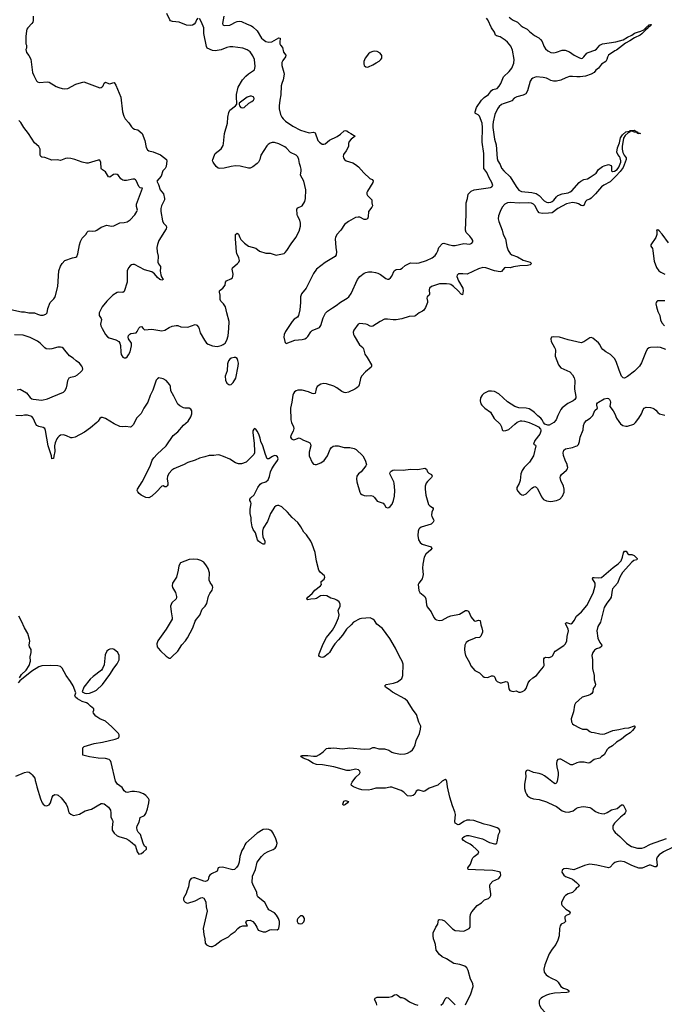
# Model space of a CAD drawing. Header units: inches. Extents: x 1174277 to 1307032, y 522670 to 678486.
# Tile 18 of 121: x 1192684 to 1201601, y 572543 to 586163. Entities that reach past the tile are written whole.
import ezdxf

# ---------------------------------------------------------------- set-up
doc = ezdxf.new("R2010")
doc.units = ezdxf.units.IN
doc.header["$MEASUREMENT"] = 0
for name, color, linetype in [('B1597', 7, 'Continuous'), ('B1598', 7, 'Continuous'), ('B2507', 7, 'Continuous'), ('B2508', 7, 'Continuous')]:
    doc.layers.add(name, color=color, linetype=linetype)

msp = doc.modelspace()

# ---------------------------------------------------------------- linework, layer by layer
at = {"layer": 'B1597', "color": 6}
for points, elevation in [([(1194937, 580000), (1194815, 579950), (1194790, 579933), (1194750, 579889), (1194726, 579850), (1194724, 579810), (1194734, 579750), (1194731, 579729), (1194723, 579717), (1194710, 579702), (1194690, 579701), (1194670, 579715), (1194650, 579710), (1194578, 579630), (1194510, 579572), (1194470, 579548), (1194430, 579554), (1194365, 579585), (1194335, 579610), (1194319, 579630), (1194309, 579651), (1194312, 579670), (1194377, 579770), (1194421, 579850), (1194445, 579910), (1194490, 579987), (1194494, 580000)], 800), ([(1198850, 572535), (1198923, 572690), (1198959, 572790), (1198951, 572830), (1198920, 572890), (1198889, 573010), (1198869, 573049), (1198840, 573070), (1198774, 573094), (1198689, 573109), (1198590, 573173), (1198530, 573201), (1198490, 573234), (1198447, 573290), (1198436, 573370), (1198420, 573410), (1198410, 573450), (1198403, 573490), (1198404, 573530), (1198439, 573610), (1198466, 573654), (1198477, 573710), (1198490, 573715), (1198530, 573712), (1198558, 573698), (1198670, 573587), (1198710, 573566), (1198830, 573556), (1198902, 573590), (1198917, 573610), (1198915, 573750), (1198922, 573790), (1198937, 573823), (1199011, 573909), (1199070, 573947), (1199113, 573987), (1199170, 574009), (1199192, 574030), (1199199, 574050), (1199199, 574070), (1199186, 574170), (1199186, 574190), (1199193, 574207), (1199230, 574247), (1199310, 574284), (1199332, 574312), (1199338, 574330), (1199337, 574357), (1199329, 574369), (1199315, 574375), (1199230, 574395), (1198990, 574402), (1198889, 574410), (1198884, 574430), (1198920, 574480), (1198942, 574550), (1198953, 574570), (1198970, 574590), (1199028, 574630), (1199033, 574650), (1199000, 574690), (1198951, 574731), (1198916, 574756), (1198849, 574790), (1198821, 574810), (1198806, 574830), (1198816, 574850), (1198836, 574864), (1198870, 574878), (1198903, 574877), (1199085, 574830), (1199182, 574782), (1199250, 574761), (1199270, 574761), (1199285, 574770), (1199291, 574789), (1199305, 574890), (1199326, 574930), (1199324, 574950), (1199311, 574970), (1199290, 574984), (1199190, 575016), (1199110, 575035), (1198964, 575084), (1198910, 575091), (1198870, 575088), (1198830, 575070), (1198770, 575030), (1198750, 575027), (1198710, 575048), (1198703, 575070), (1198711, 575170), (1198705, 575205), (1198672, 575290), (1198635, 575410), (1198603, 575550), (1198593, 575630), (1198590, 575638), (1198570, 575654), (1198530, 575631), (1198467, 575573), (1198350, 575535), (1198290, 575491), (1198270, 575489), (1198210, 575505), (1198190, 575506), (1198170, 575490), (1198151, 575450), (1198125, 575430), (1198090, 575422), (1198050, 575427), (1197997, 575477), (1197959, 575499), (1197870, 575535), (1197830, 575545), (1197810, 575547), (1197746, 575534), (1197610, 575535), (1197550, 575515), (1197510, 575507), (1197417, 575510), (1197370, 575522), (1197303, 575550), (1197275, 575570), (1197271, 575590), (1197284, 575616), (1197335, 575685), (1197384, 575730), (1197390, 575740), (1197394, 575750), (1197390, 575770), (1197370, 575788), (1197330, 575795), (1197250, 575779), (1197210, 575777), (1197030, 575827), (1196874, 575854), (1196790, 575862), (1196740, 575880), (1196679, 575919), (1196606, 575950), (1196572, 575970), (1196579, 575981), (1196590, 575983), (1196670, 575984), (1196750, 575975), (1196790, 575977), (1196830, 575997), (1196883, 576037), (1196930, 576081), (1196950, 576086), (1196990, 576084), (1197030, 576090), (1197150, 576078), (1197250, 576089), (1197450, 576072), (1197530, 576075), (1197570, 576095), (1197590, 576097), (1197650, 576078), (1197730, 576078), (1197790, 576058), (1197831, 576031), (1197861, 576021), (1197950, 576003), (1198014, 576006), (1198050, 576017), (1198090, 576038), (1198118, 576062), (1198138, 576090), (1198153, 576130), (1198167, 576193), (1198216, 576290), (1198230, 576350), (1198231, 576390), (1198206, 576446), (1198174, 576554), (1198129, 576610), (1198050, 576736), (1198010, 576768), (1197839, 576859), (1197796, 576896), (1197743, 576930), (1197733, 576950), (1197753, 576967), (1197854, 576986), (1197910, 577005), (1197946, 577030), (1197968, 577052), (1197985, 577090), (1197989, 577250), (1197976, 577290), (1197936, 577356), (1197883, 577470), (1197803, 577603), (1197701, 577741), (1197623, 577803), (1197590, 577851), (1197570, 577872), (1197530, 577890), (1197410, 577879), (1197387, 577873), (1197303, 577830), (1197269, 577791), (1197203, 577730), (1197150, 577651), (1197096, 577584), (1197043, 577530), (1197014, 577490), (1196970, 577411), (1196951, 577390), (1196890, 577345), (1196870, 577339), (1196850, 577343), (1196830, 577353), (1196822, 577370), (1196826, 577390), (1196880, 577530), (1196930, 577616), (1197010, 577719), (1197030, 577752), (1197051, 577790), (1197095, 577890), (1197103, 577930), (1197089, 577990), (1197118, 578050), (1197119, 578079), (1197101, 578110), (1197072, 578132), (1197045, 578145), (1196990, 578162), (1196931, 578191), (1196890, 578199), (1196845, 578195), (1196790, 578157), (1196770, 578151), (1196710, 578148), (1196670, 578137), (1196661, 578141), (1196658, 578150), (1196670, 578173), (1196730, 578226), (1196768, 578272), (1196847, 578330), (1196860, 578350), (1196852, 578370), (1196853, 578390), (1196895, 578425), (1196907, 578450), (1196899, 578470), (1196841, 578521), (1196823, 578550), (1196791, 578671), (1196772, 578792), (1196729, 578910), (1196709, 578950), (1196650, 579038), (1196616, 579076), (1196571, 579150), (1196530, 579206), (1196455, 579275), (1196390, 579350), (1196310, 579424), (1196270, 579445), (1196250, 579445), (1196230, 579438), (1196210, 579422), (1196152, 579330), (1196110, 579223), (1196050, 579130), (1196042, 579090), (1196041, 579050), (1196046, 579010), (1196073, 578950), (1196075, 578930), (1196071, 578909), (1196050, 578906), (1196010, 578929), (1195986, 578950), (1195974, 578970), (1195947, 579067), (1195913, 579113), (1195899, 579150), (1195886, 579230), (1195888, 579270), (1195870, 579330), (1195870, 579390), (1195887, 579470), (1195883, 579490), (1195868, 579510), (1195868, 579530), (1195883, 579550), (1195927, 579590), (1195977, 579690), (1196010, 579737), (1196030, 579752), (1196090, 579772), (1196120, 579800), (1196138, 579842), (1196155, 579910), (1196170, 579950), (1196204, 580000)], 800), ([(1197477, 580000), (1197474, 579990), (1197442, 579950), (1197406, 579910), (1197370, 579881), (1197349, 579850), (1197343, 579810), (1197347, 579770), (1197389, 579629), (1197400, 579610), (1197416, 579596), (1197450, 579580), (1197476, 579576), (1197540, 579580), (1197572, 579572), (1197594, 579554), (1197630, 579503), (1197713, 579473), (1197732, 579450), (1197750, 579419), (1197770, 579412), (1197790, 579417), (1197810, 579429), (1197837, 579463), (1197856, 579510), (1197867, 579573), (1197873, 579650), (1197863, 579750), (1197858, 579770), (1197808, 579870), (1197804, 579890), (1197812, 579910), (1197821, 579919), (1197844, 579930), (1197870, 579934), (1197990, 579931), (1198090, 579947), (1198190, 579941), (1198290, 579959), (1198310, 579947), (1198327, 579910), (1198344, 579890), (1198381, 579870), (1198390, 579850), (1198379, 579830), (1198323, 579777), (1198307, 579753), (1198295, 579710), (1198292, 579670), (1198304, 579584), (1198338, 579458), (1198356, 579436), (1198394, 579414), (1198402, 579402), (1198404, 579390), (1198385, 579350), (1198380, 579310), (1198384, 579290), (1198406, 579250), (1198411, 579230), (1198405, 579210), (1198375, 579185), (1198239, 579141), (1198221, 579130), (1198206, 579114), (1198197, 579090), (1198193, 579030), (1198202, 578970), (1198222, 578930), (1198250, 578910), (1198375, 578870), (1198387, 578850), (1198371, 578830), (1198302, 578770), (1198277, 578730), (1198260, 578630), (1198256, 578576), (1198264, 578490), (1198250, 578430), (1198239, 578410), (1198204, 578370), (1198196, 578350), (1198205, 578265), (1198221, 578241), (1198290, 578182), (1198303, 578150), (1198311, 578071), (1198321, 578041), (1198377, 577970), (1198413, 577893), (1198432, 577872), (1198450, 577861), (1198490, 577850), (1198530, 577857), (1198610, 577902), (1198650, 577915), (1198770, 577940), (1198850, 577989), (1198870, 577992), (1198890, 577980), (1198930, 577899), (1198970, 577846), (1198990, 577845), (1199030, 577856), (1199053, 577853), (1199061, 577790), (1199077, 577750), (1199085, 577710), (1199084, 577690), (1199064, 577636), (1199045, 577615), (1198990, 577611), (1198970, 577605), (1198891, 577569), (1198862, 577550), (1198849, 577530), (1198843, 577510), (1198838, 577450), (1198842, 577410), (1198853, 577370), (1198906, 577270), (1198923, 577223), (1198980, 577160), (1199044, 577130), (1199090, 577082), (1199110, 577069), (1199150, 577065), (1199170, 577067), (1199210, 577087), (1199230, 577088), (1199243, 577083), (1199256, 577070), (1199270, 577027), (1199290, 577009), (1199330, 576990), (1199350, 576988), (1199410, 577010), (1199426, 577006), (1199435, 576995), (1199441, 576970), (1199448, 576908), (1199466, 576886), (1199490, 576875), (1199510, 576872), (1199550, 576878), (1199590, 576863), (1199610, 576860), (1199639, 576870), (1199670, 576890), (1199690, 576911), (1199720, 576990), (1199740, 577020), (1199782, 577058), (1199831, 577090), (1199882, 577158), (1199932, 577210), (1199941, 577230), (1199933, 577290), (1199936, 577324), (1199943, 577337), (1199956, 577344), (1200000, 577340)], 800), ([(1199693, 580000), (1199662, 579970), (1199633, 579927), (1199618, 579882), (1199608, 579790), (1199594, 579746), (1199563, 579690), (1199563, 579670), (1199570, 579646), (1199603, 579610), (1199630, 579591), (1199650, 579587), (1199690, 579605), (1199770, 579683), (1199790, 579698), (1199810, 579705), (1199830, 579696), (1199841, 579681), (1199870, 579630), (1199901, 579561), (1199928, 579528), (1199970, 579506), (1200000, 579501)], 900), ([(1192681, 577059), (1192710, 577103), (1192775, 577165), (1192814, 577230), (1192833, 577290), (1192830, 577350), (1192841, 577410), (1192841, 577450), (1192821, 577490), (1192816, 577510), (1192822, 577570), (1192820, 577590), (1192795, 577670), (1192751, 577750), (1192710, 577844), (1192672, 577912)], 900), ([(1192630, 575697), (1192750, 575749), (1192790, 575758), (1192814, 575754), (1192838, 575738), (1192858, 575718), (1192891, 575670), (1192897, 575637), (1192912, 575592), (1192919, 575550), (1192970, 575386), (1192996, 575330), (1193010, 575310), (1193030, 575294), (1193050, 575288), (1193070, 575291), (1193090, 575304), (1193110, 575331), (1193134, 575410), (1193146, 575430), (1193170, 575445), (1193202, 575442), (1193216, 575436), (1193259, 575399), (1193327, 575310), (1193345, 575270), (1193359, 575210), (1193370, 575191), (1193391, 575171), (1193430, 575155), (1193510, 575174), (1193590, 575219), (1193676, 575244), (1193810, 575319), (1193830, 575322), (1193850, 575315), (1193910, 575268), (1193938, 575230), (1193946, 575190), (1193943, 575150), (1193946, 575130), (1193968, 575090), (1193973, 575070), (1193962, 574990), (1193963, 574950), (1193990, 574910), (1194030, 574875), (1194070, 574860), (1194150, 574838), (1194193, 574813), (1194239, 574779), (1194270, 574750), (1194286, 574730), (1194307, 574650), (1194330, 574621), (1194350, 574623), (1194370, 574631), (1194397, 574650), (1194437, 574690), (1194439, 574710), (1194412, 574732), (1194390, 574770), (1194354, 574890), (1194324, 574924), (1194310, 574950), (1194304, 574990), (1194309, 575010), (1194337, 575063), (1194352, 575128), (1194410, 575155), (1194430, 575183), (1194452, 575248), (1194472, 575332), (1194475, 575370), (1194464, 575390), (1194428, 575430), (1194395, 575455), (1194336, 575476), (1194270, 575489), (1194233, 575487), (1194170, 575473), (1194150, 575479), (1194130, 575497), (1194101, 575541), (1194036, 575590), (1194009, 575630), (1193949, 575889), (1193940, 575910), (1193920, 575930), (1193870, 575944), (1193770, 575950), (1193650, 575966), (1193559, 575990), (1193555, 576090), (1193574, 576110), (1193714, 576150), (1193830, 576170), (1194005, 576210), (1194054, 576230), (1194061, 576250), (1194059, 576270), (1194049, 576290), (1193960, 576380), (1193870, 576460), (1193790, 576494), (1193739, 576530), (1193704, 576570), (1193699, 576590), (1193709, 576610), (1193707, 576630), (1193665, 576665), (1193630, 576701), (1193610, 576714), (1193550, 576731), (1193481, 576770), (1193457, 576790), (1193447, 576810), (1193459, 576850), (1193422, 576950), (1193387, 577010), (1193326, 577090), (1193273, 577193), (1193250, 577214), (1193210, 577226), (1193110, 577228), (1192990, 577223), (1192950, 577213), (1192850, 577149), (1192684, 577016), (1192662, 576990)], 900), ([(1200000, 575660), (1199944, 575704), (1199910, 575724), (1199870, 575737), (1199790, 575748), (1199730, 575776), (1199710, 575783), (1199701, 575779), (1199689, 575771), (1199683, 575750), (1199684, 575690), (1199667, 575590), (1199667, 575527), (1199679, 575479), (1199693, 575450), (1199710, 575427), (1199750, 575399), (1199790, 575384), (1199870, 575375), (1199970, 575342), (1200000, 575328)], 800), ([(1200000, 573217), (1199946, 573090), (1199934, 573030), (1199941, 572990), (1199969, 572950), (1200000, 572930)], 800), ([(1197625, 572530), (1197621, 572561), (1197591, 572610), (1197602, 572630), (1197630, 572642), (1197650, 572644), (1197790, 572642), (1197830, 572653), (1197870, 572674), (1197890, 572677), (1197912, 572670), (1197950, 572638), (1197970, 572638), (1198010, 572624), (1198078, 572578), (1198147, 572547), (1198190, 572531)], 800), ([(1198510, 572530), (1198540, 572560), (1198570, 572619), (1198590, 572637), (1198610, 572634), (1198670, 572571), (1198710, 572537)], 800), ([(1200000, 572680), (1199970, 572669), (1199917, 572643), (1199896, 572630), (1199880, 572610), (1199872, 572590), (1199871, 572550), (1199875, 572530), (1199898, 572490), (1199954, 572430), (1200000, 572387)], 800)]:
    msp.add_lwpolyline(points, dxfattribs=dict(at, elevation=elevation))
for points, elevation in [([(1195090, 578701), (1195030, 578696), (1194910, 578650), (1194885, 578610), (1194878, 578550), (1194852, 578450), (1194798, 578370), (1194793, 578333), (1194798, 578310), (1194838, 578238), (1194855, 578185), (1194854, 578170), (1194846, 578153), (1194790, 578096), (1194771, 578050), (1194778, 577970), (1194794, 577890), (1194791, 577870), (1194709, 577730), (1194595, 577570), (1194580, 577530), (1194587, 577490), (1194599, 577470), (1194630, 577434), (1194710, 577357), (1194750, 577330), (1194770, 577333), (1194790, 577348), (1194870, 577430), (1194926, 577514), (1194975, 577570), (1195006, 577614), (1195081, 577750), (1195110, 577841), (1195128, 577870), (1195175, 577925), (1195210, 578010), (1195248, 578052), (1195271, 578089), (1195294, 578190), (1195313, 578227), (1195345, 578270), (1195353, 578290), (1195356, 578310), (1195351, 578330), (1195318, 578378), (1195303, 578410), (1195308, 578510), (1195290, 578570), (1195269, 578609), (1195230, 578658), (1195190, 578684), (1195150, 578697)], 900), ([(1193970, 577458), (1193930, 577456), (1193910, 577447), (1193890, 577430), (1193865, 577375), (1193850, 577238), (1193830, 577190), (1193813, 577167), (1193701, 577079), (1193659, 577041), (1193572, 576930), (1193546, 576866), (1193586, 576846), (1193610, 576842), (1193650, 576846), (1193710, 576869), (1193748, 576890), (1193830, 576966), (1193930, 577104), (1193985, 577195), (1194030, 577254), (1194059, 577310), (1194058, 577370), (1194041, 577410), (1193990, 577452)], 900), ([(1197170, 575298), (1197160, 575300), (1197154, 575310), (1197166, 575354), (1197190, 575363), (1197230, 575350), (1197219, 575330), (1197190, 575308)], 800), ([(1196093, 574967), (1196050, 574959), (1195971, 574909), (1195810, 574770), (1195798, 574750), (1195786, 574710), (1195755, 574670), (1195750, 574657), (1195730, 574590), (1195718, 574510), (1195706, 574470), (1195685, 574435), (1195657, 574410), (1195630, 574405), (1195490, 574440), (1195443, 574437), (1195428, 574430), (1195414, 574386), (1195337, 574350), (1195313, 574330), (1195302, 574310), (1195293, 574267), (1195278, 574250), (1195250, 574244), (1195230, 574248), (1195107, 574293), (1195090, 574293), (1195056, 574284), (1195039, 574261), (1195028, 574232), (1195017, 574170), (1194994, 574110), (1194986, 574074), (1194950, 574010), (1194948, 573990), (1194958, 573970), (1194974, 573954), (1194990, 573945), (1195010, 573941), (1195110, 573975), (1195190, 574016), (1195210, 574020), (1195232, 574012), (1195250, 573979), (1195257, 573957), (1195264, 573890), (1195277, 573830), (1195223, 573590), (1195231, 573510), (1195244, 573450), (1195249, 573390), (1195270, 573365), (1195307, 573347), (1195330, 573342), (1195350, 573344), (1195390, 573362), (1195470, 573424), (1195570, 573478), (1195610, 573513), (1195666, 573550), (1195700, 573590), (1195730, 573613), (1195770, 573629), (1195833, 573627), (1195814, 573670), (1195815, 573685), (1195823, 573697), (1195837, 573703), (1195870, 573706), (1195890, 573700), (1195908, 573688), (1195936, 573656), (1195966, 573610), (1195982, 573570), (1196050, 573547), (1196090, 573545), (1196146, 573574), (1196163, 573577), (1196246, 573574), (1196267, 573593), (1196277, 573650), (1196278, 573690), (1196263, 573730), (1196237, 573777), (1196210, 573810), (1196132, 573852), (1196114, 573874), (1196077, 573950), (1195980, 574030), (1195967, 574050), (1195966, 574090), (1195907, 574207), (1195901, 574230), (1195905, 574315), (1195945, 574410), (1195971, 574510), (1196030, 574587), (1196070, 574627), (1196123, 574657), (1196190, 574684), (1196216, 574704), (1196236, 574730), (1196244, 574770), (1196228, 574830), (1196190, 574910), (1196170, 574936), (1196150, 574953), (1196130, 574962)], 900), ([(1196590, 573767), (1196570, 573767), (1196531, 573730), (1196522, 573710), (1196521, 573690), (1196531, 573671), (1196543, 573663), (1196570, 573655), (1196590, 573661), (1196607, 573673), (1196614, 573686), (1196623, 573710), (1196623, 573730), (1196610, 573755)], 900)]:
    msp.add_lwpolyline(points, close=True, dxfattribs=dict(at, elevation=elevation))
at = {"layer": 'B1598', "color": 6}
for points, elevation in [([(1192869, 586210), (1192869, 586150), (1192864, 586130), (1192851, 586109), (1192796, 586050), (1192783, 586030), (1192776, 586010), (1192767, 585930), (1192770, 585830), (1192777, 585810), (1192780, 585770), (1192770, 585750), (1192777, 585710), (1192809, 585669), (1192837, 585617), (1192863, 585430), (1192879, 585390), (1192918, 585318), (1192930, 585303), (1192952, 585292), (1193070, 585304), (1193090, 585298), (1193190, 585238), (1193223, 585223), (1193270, 585210), (1193308, 585208), (1193350, 585211), (1193462, 585270), (1193570, 585304), (1193790, 585222), (1193810, 585224), (1193826, 585234), (1193837, 585250), (1193850, 585284), (1193870, 585300), (1193910, 585279), (1193930, 585275), (1193970, 585291), (1193990, 585293), (1194015, 585255), (1194085, 585090), (1194108, 584888), (1194123, 584830), (1194144, 584790), (1194194, 584734), (1194230, 584681), (1194250, 584660), (1194270, 584650), (1194318, 584638), (1194379, 584590), (1194414, 584490), (1194433, 584393), (1194450, 584362), (1194469, 584349), (1194530, 584333), (1194630, 584293), (1194715, 584230), (1194718, 584210), (1194709, 584130), (1194694, 584106), (1194664, 584070), (1194641, 583999), (1194581, 583930), (1194603, 583883), (1194628, 583810), (1194672, 583752), (1194689, 583690), (1194688, 583670), (1194643, 583590), (1194635, 583550), (1194634, 583510), (1194659, 583379), (1194674, 583350), (1194709, 583310), (1194716, 583290), (1194710, 583270), (1194610, 583107), (1194588, 583052), (1194582, 583010), (1194584, 582950), (1194597, 582890), (1194595, 582810), (1194604, 582784), (1194630, 582750), (1194633, 582730), (1194628, 582690), (1194635, 582635), (1194644, 582604), (1194667, 582570), (1194650, 582559), (1194623, 582570), (1194590, 582596), (1194549, 582649), (1194510, 582674), (1194410, 582704), (1194270, 582775), (1194250, 582777), (1194230, 582771), (1194210, 582756), (1194187, 582730), (1194170, 582690), (1194172, 582530), (1194130, 582405), (1194110, 582388), (1194050, 582395), (1194030, 582389), (1193972, 582350), (1193890, 582270), (1193825, 582190), (1193783, 582110), (1193782, 582070), (1193812, 582030), (1193815, 582015), (1193803, 581950), (1193807, 581927), (1193823, 581890), (1193870, 581810), (1193898, 581778), (1193923, 581763), (1194015, 581735), (1194053, 581710), (1194067, 581687), (1194076, 581656), (1194082, 581562), (1194089, 581530), (1194110, 581496), (1194130, 581484), (1194150, 581486), (1194170, 581499), (1194190, 581526), (1194210, 581570), (1194229, 581650), (1194229, 581690), (1194191, 581750), (1194184, 581770), (1194187, 581793), (1194207, 581813), (1194220, 581820), (1194293, 581830), (1194310, 581850), (1194330, 581894), (1194350, 581914), (1194370, 581920), (1194392, 581890), (1194410, 581874), (1194510, 581882), (1194650, 581857), (1194690, 581868), (1194750, 581905), (1194795, 581925), (1194850, 581934), (1194870, 581931), (1194912, 581912), (1195010, 581911), (1195110, 581946), (1195124, 581944), (1195136, 581936), (1195156, 581910), (1195167, 581887), (1195182, 581830), (1195239, 581730), (1195270, 581690), (1195290, 581675), (1195350, 581652), (1195416, 581644), (1195470, 581656), (1195499, 581670), (1195525, 581690), (1195551, 581730), (1195566, 581790), (1195579, 581890), (1195581, 581990), (1195547, 582107), (1195529, 582190), (1195502, 582230), (1195466, 582270), (1195458, 582290), (1195455, 582350), (1195447, 582393), (1195449, 582410), (1195458, 582422), (1195492, 582450), (1195525, 582490), (1195531, 582530), (1195545, 582550), (1195604, 582576), (1195626, 582594), (1195633, 582610), (1195637, 582643), (1195624, 582710), (1195628, 582730), (1195697, 582790), (1195714, 582810), (1195723, 582830), (1195717, 582870), (1195686, 582930), (1195682, 582950), (1195667, 583130), (1195670, 583190), (1195690, 583210), (1195710, 583197), (1195728, 583150), (1195744, 583124), (1195795, 583070), (1195850, 583032), (1195950, 583001), (1196000, 582960), (1196090, 582934), (1196150, 582931), (1196230, 582907), (1196250, 582908), (1196340, 582930), (1196358, 582942), (1196380, 582970), (1196438, 583062), (1196502, 583150), (1196550, 583236), (1196566, 583306), (1196569, 583350), (1196559, 583390), (1196526, 583450), (1196520, 583470), (1196518, 583542), (1196530, 583559), (1196593, 583587), (1196627, 583650), (1196638, 583690), (1196642, 583810), (1196613, 583930), (1196570, 584010), (1196577, 584070), (1196576, 584096), (1196570, 584130), (1196553, 584173), (1196543, 584230), (1196530, 584267), (1196510, 584290), (1196430, 584325), (1196370, 584390), (1196350, 584405), (1196270, 584444), (1196210, 584462), (1196177, 584463), (1196150, 584455), (1196122, 584438), (1196103, 584417), (1196020, 584290), (1196007, 584230), (1195985, 584190), (1195970, 584174), (1195910, 584128), (1195870, 584108), (1195850, 584108), (1195735, 584135), (1195670, 584140), (1195610, 584132), (1195510, 584107), (1195450, 584106), (1195430, 584111), (1195402, 584130), (1195358, 584190), (1195353, 584210), (1195355, 584230), (1195377, 584290), (1195390, 584310), (1195470, 584378), (1195498, 584422), (1195505, 584450), (1195518, 584590), (1195557, 584730), (1195565, 584815), (1195579, 584881), (1195592, 584910), (1195667, 584973), (1195686, 584994), (1195689, 585030), (1195681, 585070), (1195681, 585130), (1195707, 585230), (1195767, 585330), (1195810, 585383), (1195850, 585416), (1195931, 585469), (1195943, 585517), (1195933, 585610), (1195910, 585664), (1195870, 585716), (1195830, 585747), (1195770, 585770), (1195630, 585789), (1195590, 585788), (1195550, 585779), (1195470, 585746), (1195390, 585732), (1195350, 585737), (1195278, 585770), (1195267, 585790), (1195231, 585970), (1195229, 586050), (1195199, 586130), (1195170, 586178)], 800), ([(1195150, 586183), (1195130, 586160), (1195114, 586126), (1195097, 586103), (1195073, 586087), (1195050, 586081), (1194990, 586089), (1194890, 586129), (1194798, 586138), (1194770, 586148), (1194759, 586159), (1194720, 586250)], 800), ([(1195507, 586210), (1195490, 586110), (1195496, 586090), (1195510, 586081), (1195590, 586089), (1195610, 586095), (1195668, 586130), (1195690, 586138), (1195730, 586141), (1195750, 586136), (1195830, 586099), (1195890, 586077), (1195910, 586064), (1195968, 586010), (1196030, 585909), (1196050, 585888), (1196090, 585863), (1196130, 585854), (1196170, 585856), (1196270, 585911), (1196287, 585907), (1196280, 585850), (1196282, 585830), (1196292, 585812), (1196320, 585780), (1196333, 585713), (1196364, 585670), (1196361, 585650), (1196322, 585598), (1196309, 585570), (1196310, 585530), (1196339, 585430), (1196341, 585410), (1196329, 585330), (1196310, 585282), (1196303, 585250), (1196295, 585125), (1196280, 585050), (1196273, 584970), (1196274, 584930), (1196291, 584851), (1196310, 584813), (1196329, 584789), (1196361, 584761), (1196461, 584690), (1196570, 584634), (1196690, 584597), (1196750, 584607), (1196770, 584599), (1196810, 584490), (1196830, 584467), (1196870, 584442), (1196890, 584439), (1196910, 584445), (1196970, 584495), (1197075, 584545), (1197120, 584580), (1197170, 584625), (1197190, 584631), (1197210, 584623), (1197230, 584605), (1197264, 584590), (1197324, 584550), (1197269, 584511), (1197243, 584477), (1197234, 584450), (1197232, 584410), (1197199, 584350), (1197161, 584299), (1197157, 584270), (1197162, 584250), (1197175, 584230), (1197200, 584210), (1197290, 584184), (1197330, 584161), (1197370, 584128), (1197446, 584046), (1197527, 583967), (1197560, 583950), (1197575, 583935), (1197569, 583910), (1197494, 583790), (1197486, 583770), (1197485, 583750), (1197493, 583730), (1197555, 583670), (1197553, 583630), (1197562, 583590), (1197557, 583570), (1197511, 583510), (1197504, 583436), (1197494, 583410), (1197470, 583397), (1197450, 583401), (1197390, 583429), (1197368, 583432), (1197330, 583426), (1197232, 583370), (1197178, 583330), (1197124, 583250), (1197071, 583190), (1197053, 583150), (1197050, 583130), (1197055, 583010), (1197065, 582950), (1197063, 582910), (1197050, 582889), (1196910, 582802), (1196788, 582710), (1196746, 582650), (1196645, 582450), (1196583, 582370), (1196567, 582330), (1196567, 582250), (1196559, 582150), (1196540, 582070), (1196526, 582050), (1196481, 582019), (1196453, 581990), (1196361, 581850), (1196344, 581810), (1196339, 581770), (1196350, 581711), (1196357, 581697), (1196370, 581684), (1196490, 581731), (1196590, 581740), (1196630, 581749), (1196650, 581761), (1196670, 581781), (1196710, 581846), (1196730, 581864), (1196830, 581903), (1196850, 581933), (1196881, 582039), (1196916, 582104), (1196944, 582130), (1197010, 582177), (1197062, 582210), (1197123, 582257), (1197215, 582310), (1197239, 582330), (1197270, 582377), (1197358, 582570), (1197390, 582612), (1197450, 582656), (1197473, 582667), (1197510, 582674), (1197553, 582673), (1197605, 582665), (1197636, 582656), (1197676, 582636), (1197750, 582582), (1197770, 582575), (1197790, 582575), (1197812, 582590), (1197830, 582616), (1197866, 582690), (1197890, 582708), (1197950, 582712), (1197975, 582725), (1198016, 582764), (1198090, 582800), (1198170, 582797), (1198210, 582801), (1198310, 582832), (1198390, 582870), (1198430, 582903), (1198450, 582928), (1198470, 582966), (1198483, 583010), (1198533, 583067), (1198550, 583073), (1198610, 583051), (1198670, 583040), (1198710, 583038), (1198830, 583066), (1198910, 583058), (1198940, 583070), (1198952, 583088), (1198951, 583110), (1198940, 583130), (1198910, 583169), (1198860, 583220), (1198849, 583250), (1198860, 583470), (1198862, 583630), (1198879, 583690), (1198889, 583750), (1198930, 583789), (1198970, 583809), (1199197, 583843), (1199216, 583850), (1199227, 583870), (1199215, 583910), (1199176, 583976), (1199144, 584050), (1199105, 584105), (1199103, 584310), (1199083, 584470), (1199085, 584670), (1199081, 584730), (1199043, 584830), (1199028, 584848), (1198990, 584863), (1198984, 584870), (1198984, 584890), (1199002, 584950), (1199070, 585051), (1199110, 585088), (1199171, 585129), (1199210, 585184), (1199230, 585195), (1199287, 585213), (1199318, 585242), (1199341, 585279), (1199378, 585370), (1199456, 585444), (1199493, 585490), (1199518, 585562), (1199524, 585610), (1199500, 585740), (1199478, 585798), (1199433, 585853), (1199401, 585881), (1199330, 585926), (1199278, 585938), (1199267, 585947), (1199253, 585990), (1199212, 586050), (1199159, 586159), (1199143, 586183)], 800), ([(1199457, 586197), (1199500, 586160), (1199570, 586127), (1199619, 586079), (1199650, 586057), (1199705, 586030), (1199737, 585997), (1199804, 585944), (1199866, 585910), (1199890, 585890), (1199910, 585860), (1199936, 585796), (1199959, 585759), (1199990, 585730), (1200000, 585725)], 800), ([(1200000, 585338), (1199973, 585353), (1199924, 585364), (1199830, 585372), (1199784, 585356), (1199762, 585338), (1199747, 585313), (1199710, 585178), (1199685, 585135), (1199650, 585118), (1199563, 585097), (1199525, 585075), (1199490, 585041), (1199471, 585029), (1199370, 585001), (1199349, 584990), (1199316, 584964), (1199294, 584930), (1199258, 584850), (1199233, 584750), (1199227, 584710), (1199228, 584670), (1199254, 584510), (1199273, 584430), (1199290, 584241), (1199300, 584210), (1199330, 584160), (1199350, 584109), (1199383, 584070), (1199467, 583987), (1199550, 583854), (1199590, 583804), (1199627, 583787), (1199770, 583773), (1199830, 583757), (1199870, 583733), (1199939, 583659), (1199970, 583637), (1199990, 583632), (1200000, 583633)], 800), ([(1192407, 582187), (1192710, 582121), (1192750, 582120), (1192810, 582110), (1192890, 582110), (1192929, 582089), (1192970, 582077), (1193010, 582077), (1193045, 582090), (1193063, 582110), (1193074, 582170), (1193104, 582250), (1193158, 582302), (1193173, 582330), (1193209, 582470), (1193225, 582690), (1193247, 582753), (1193270, 582790), (1193310, 582830), (1193413, 582867), (1193461, 582878), (1193474, 582886), (1193490, 582923), (1193512, 583050), (1193525, 583095), (1193550, 583141), (1193597, 583190), (1193617, 583223), (1193630, 583236), (1193650, 583240), (1193697, 583237), (1193730, 583243), (1193750, 583251), (1193810, 583292), (1193890, 583322), (1193950, 583308), (1193987, 583313), (1194070, 583353), (1194130, 583358), (1194170, 583368), (1194210, 583394), (1194277, 583463), (1194305, 583510), (1194311, 583530), (1194298, 583578), (1194299, 583610), (1194384, 583830), (1194350, 583837), (1194330, 583853), (1194296, 583936), (1194287, 583947), (1194270, 583958), (1194250, 583958), (1194160, 583940), (1194130, 583938), (1194110, 583942), (1194082, 583962), (1194050, 584006), (1194030, 584021), (1194010, 584027), (1193980, 584020), (1193930, 583986), (1193910, 583990), (1193870, 584056), (1193817, 584097), (1193811, 584111), (1193806, 584186), (1193790, 584221), (1193770, 584221), (1193630, 584178), (1193610, 584177), (1193550, 584191), (1193447, 584230), (1193390, 584243), (1193350, 584245), (1193319, 584241), (1193250, 584216), (1193203, 584223), (1193130, 584220), (1193030, 584257), (1192990, 584261), (1192974, 584270), (1192969, 584289), (1192967, 584370), (1192950, 584407), (1192890, 584460), (1192804, 584590), (1192743, 584670), (1192700, 584740), (1192670, 584768)], 800), ([(1200000, 583487), (1199910, 583480), (1199870, 583491), (1199850, 583514), (1199812, 583592), (1199790, 583612), (1199764, 583624), (1199729, 583629), (1199595, 583625), (1199470, 583633), (1199430, 583628), (1199393, 583610), (1199359, 583570), (1199330, 583510), (1199308, 583450), (1199304, 583410), (1199312, 583370), (1199359, 583250), (1199374, 583190), (1199403, 583130), (1199424, 583024), (1199442, 582970), (1199467, 582930), (1199494, 582910), (1199570, 582882), (1199650, 582838), (1199747, 582810), (1199766, 582790), (1199747, 582770), (1199710, 582762), (1199603, 582757), (1199516, 582744), (1199470, 582730), (1199406, 582734), (1199390, 582729), (1199350, 582681), (1199330, 582677), (1199250, 582687), (1199130, 582731), (1199090, 582733), (1199030, 582716), (1198876, 582644), (1198812, 582648), (1198755, 582645), (1198734, 582630), (1198731, 582610), (1198756, 582550), (1198812, 582450), (1198820, 582410), (1198810, 582358), (1198790, 582364), (1198751, 582411), (1198687, 582470), (1198650, 582498), (1198630, 582505), (1198590, 582511), (1198490, 582510), (1198379, 582470), (1198354, 582450), (1198347, 582427), (1198353, 582367), (1198349, 582351), (1198319, 582330), (1198318, 582310), (1198325, 582270), (1198323, 582250), (1198297, 582183), (1198274, 582146), (1198258, 582130), (1198210, 582106), (1198165, 582070), (1198150, 582064), (1198070, 582055), (1197970, 582024), (1197890, 582011), (1197850, 582010), (1197770, 582022), (1197730, 582018), (1197670, 581990), (1197570, 581924), (1197550, 581919), (1197530, 581924), (1197490, 581947), (1197470, 581953), (1197390, 581959), (1197365, 581950), (1197304, 581870), (1197298, 581842), (1197302, 581810), (1197310, 581790), (1197386, 581666), (1197430, 581626), (1197441, 581610), (1197458, 581538), (1197492, 581490), (1197549, 581390), (1197552, 581370), (1197544, 581356), (1197469, 581291), (1197412, 581230), (1197400, 581200), (1197382, 581110), (1197370, 581090), (1197349, 581070), (1197318, 581050), (1197230, 581010), (1197190, 581003), (1197170, 581008), (1197141, 581021), (1197070, 581072), (1197030, 581094), (1196930, 581127), (1196890, 581132), (1196850, 581123), (1196800, 581090), (1196784, 581056), (1196770, 580993), (1196754, 580986), (1196730, 580992), (1196677, 581017), (1196590, 581036), (1196530, 581036), (1196510, 581029), (1196486, 581014), (1196470, 580994), (1196462, 580970), (1196450, 580870), (1196428, 580790), (1196433, 580630), (1196444, 580590), (1196472, 580530), (1196477, 580510), (1196465, 580470), (1196434, 580410), (1196430, 580390), (1196443, 580363), (1196470, 580351), (1196490, 580354), (1196550, 580377), (1196570, 580371), (1196610, 580345), (1196670, 580325), (1196696, 580310), (1196708, 580290), (1196710, 580270), (1196690, 580179), (1196689, 580130), (1196730, 580039), (1196750, 580015), (1196770, 580009), (1196790, 580012), (1196850, 580033), (1196896, 580064), (1196944, 580130), (1196978, 580222), (1196995, 580245), (1197018, 580262), (1197050, 580269), (1197090, 580267), (1197170, 580246), (1197250, 580244), (1197310, 580230), (1197338, 580218), (1197430, 580130), (1197462, 580070), (1197481, 580010), (1197477, 580000)], 800), ([(1192650, 581041), (1192690, 581053), (1192780, 581000), (1192830, 580937), (1192850, 580920), (1192870, 580912), (1192990, 580902), (1193070, 580917), (1193132, 580948), (1193290, 581010), (1193310, 581031), (1193331, 581070), (1193342, 581110), (1193350, 581170), (1193370, 581208), (1193390, 581220), (1193450, 581233), (1193481, 581250), (1193529, 581290), (1193547, 581310), (1193555, 581330), (1193553, 581350), (1193544, 581370), (1193511, 581410), (1193463, 581443), (1193421, 581481), (1193372, 581512), (1193310, 581593), (1193290, 581614), (1193270, 581626), (1193250, 581632), (1193210, 581631), (1193130, 581608), (1193090, 581603), (1193050, 581610), (1193030, 581622), (1192966, 581686), (1192930, 581714), (1192827, 581767), (1192730, 581801), (1192610, 581805)], 800), ([(1194494, 580000), (1194515, 580070), (1194537, 580103), (1194585, 580155), (1194708, 580270), (1194806, 580410), (1194870, 580463), (1194950, 580552), (1195013, 580610), (1195050, 580668), (1195064, 580710), (1195063, 580750), (1195050, 580776), (1195030, 580787), (1194970, 580789), (1194950, 580795), (1194900, 580820), (1194870, 580845), (1194817, 580957), (1194774, 581030), (1194769, 581090), (1194762, 581110), (1194710, 581173), (1194670, 581196), (1194610, 581207), (1194590, 581197), (1194570, 581175), (1194524, 581036), (1194490, 580964), (1194457, 580870), (1194399, 580790), (1194366, 580714), (1194299, 580650), (1194257, 580563), (1194227, 580533), (1194210, 580527), (1194150, 580536), (1194110, 580531), (1194070, 580537), (1193992, 580572), (1193870, 580647), (1193830, 580661), (1193810, 580658), (1193794, 580646), (1193770, 580610), (1193750, 580590), (1193664, 580516), (1193582, 580458), (1193450, 580390), (1193410, 580377), (1193390, 580379), (1193330, 580407), (1193290, 580418), (1193250, 580414), (1193230, 580404), (1193210, 580385), (1193196, 580364), (1193173, 580310), (1193165, 580270), (1193168, 580190), (1193157, 580123), (1193150, 580092), (1193130, 580089), (1193122, 580130), (1193077, 580270), (1193041, 580481), (1193030, 580508), (1193010, 580522), (1192950, 580536), (1192920, 580550), (1192907, 580567), (1192872, 580650), (1192850, 580673), (1192790, 580691), (1192750, 580691), (1192710, 580684), (1192630, 580687)], 800), ([(1200000, 580554), (1199990, 580554), (1199950, 580570), (1199930, 580590), (1199911, 580630), (1199894, 580650), (1199850, 580683), (1199806, 580730), (1199770, 580758), (1199730, 580778), (1199690, 580791), (1199590, 580793), (1199533, 580813), (1199430, 580879), (1199310, 580988), (1199250, 581019), (1199210, 581025), (1199170, 581026), (1199106, 580994), (1199082, 580970), (1199058, 580930), (1199052, 580890), (1199063, 580850), (1199076, 580830), (1199118, 580790), (1199195, 580735), (1199248, 580648), (1199329, 580570), (1199351, 580530), (1199356, 580490), (1199370, 580476), (1199410, 580478), (1199450, 580496), (1199531, 580569), (1199566, 580594), (1199610, 580614), (1199630, 580616), (1199669, 580611), (1199730, 580592), (1199816, 580556), (1199859, 580530), (1199890, 580499), (1199895, 580490), (1199893, 580470), (1199877, 580430), (1199810, 580340), (1199792, 580292), (1199819, 580279), (1199826, 580266), (1199790, 580130), (1199737, 580043), (1199693, 580000)], 900), ([(1196204, 580000), (1196250, 580067), (1196258, 580090), (1196250, 580118), (1196230, 580132), (1196210, 580134), (1196179, 580121), (1196130, 580087), (1196109, 580090), (1196082, 580150), (1196047, 580270), (1196019, 580330), (1196010, 580375), (1195992, 580428), (1195970, 580471), (1195950, 580497), (1195930, 580506), (1195922, 580498), (1195910, 580477), (1195907, 580450), (1195926, 580306), (1195933, 580190), (1195930, 580170), (1195921, 580150), (1195888, 580110), (1195817, 580043), (1195750, 580019), (1195710, 580018), (1195670, 580032), (1195590, 580085), (1195502, 580122), (1195450, 580141), (1195430, 580143), (1195370, 580133), (1195306, 580134), (1195246, 580114), (1195170, 580097), (1195109, 580069), (1195010, 580038), (1194950, 580005), (1194937, 580000)], 800)]:
    msp.add_lwpolyline(points, dxfattribs=dict(at, elevation=elevation))
for points, elevation in [([(1197590, 585726), (1197570, 585724), (1197531, 585710), (1197510, 585689), (1197461, 585630), (1197443, 585583), (1197444, 585550), (1197451, 585531), (1197470, 585511), (1197490, 585508), (1197510, 585511), (1197570, 585536), (1197613, 585567), (1197657, 585590), (1197681, 585610), (1197692, 585630), (1197692, 585668), (1197670, 585701), (1197630, 585721)], 900), ([(1195870, 585104), (1195830, 585093), (1195722, 585010), (1195718, 584990), (1195726, 584970), (1195741, 584950), (1195770, 584944), (1195790, 584949), (1195854, 585006), (1195897, 585030), (1195920, 585050), (1195926, 585070), (1195921, 585090), (1195915, 585095), (1195890, 585104)], 800), ([(1195650, 581490), (1195610, 581480), (1195590, 581469), (1195570, 581446), (1195558, 581402), (1195553, 581307), (1195525, 581230), (1195530, 581177), (1195550, 581137), (1195576, 581116), (1195590, 581113), (1195610, 581118), (1195637, 581143), (1195674, 581206), (1195708, 581370), (1195710, 581410), (1195703, 581450), (1195690, 581474), (1195668, 581488)], 800)]:
    msp.add_lwpolyline(points, close=True, dxfattribs=dict(at, elevation=elevation))
at = {"layer": 'B2507', "color": 6}
for points, elevation in [([(1200000, 579501), (1200030, 579496), (1200110, 579513), (1200154, 579530), (1200193, 579570), (1200214, 579626), (1200214, 579670), (1200206, 579710), (1200170, 579790), (1200161, 579830), (1200165, 579850), (1200177, 579870), (1200249, 579931), (1200261, 579950), (1200265, 579970), (1200259, 580000)], 900), ([(1200000, 577340), (1200010, 577339), (1200047, 577353), (1200061, 577370), (1200077, 577410), (1200090, 577430), (1200210, 577507), (1200232, 577530), (1200251, 577569), (1200257, 577630), (1200276, 577710), (1200272, 577732), (1200234, 577810), (1200250, 577826), (1200290, 577810), (1200308, 577808), (1200330, 577819), (1200354, 577850), (1200386, 577910), (1200455, 577970), (1200530, 578061), (1200550, 578093), (1200583, 578170), (1200618, 578230), (1200646, 578330), (1200645, 578370), (1200608, 578430), (1200613, 578447), (1200632, 578448), (1200690, 578440), (1200732, 578448), (1200894, 578586), (1200965, 578635), (1201002, 578678), (1201023, 578730), (1201035, 578790), (1201050, 578810), (1201072, 578812), (1201096, 578776), (1201110, 578766), (1201150, 578765), (1201186, 578750), (1201224, 578710), (1201221, 578690), (1201178, 578682), (1201150, 578661), (1201023, 578517), (1200987, 578453), (1200954, 578370), (1200886, 578290), (1200879, 578270), (1200864, 578176), (1200854, 578150), (1200804, 578090), (1200770, 578030), (1200719, 577830), (1200683, 577770), (1200668, 577710), (1200681, 577610), (1200707, 577550), (1200738, 577510), (1200734, 577494), (1200708, 577472), (1200662, 577458), (1200637, 577443), (1200610, 577410), (1200599, 577370), (1200607, 577310), (1200609, 577189), (1200630, 577090), (1200630, 577030), (1200647, 576970), (1200646, 576950), (1200618, 576910), (1200610, 576864), (1200597, 576843), (1200582, 576830), (1200550, 576816), (1200466, 576790), (1200371, 576709), (1200357, 576683), (1200343, 576590), (1200312, 576490), (1200317, 576450), (1200330, 576425), (1200349, 576409), (1200426, 576366), (1200470, 576351), (1200527, 576347), (1200570, 576317), (1200590, 576309), (1200630, 576304), (1200710, 576284), (1200750, 576280), (1200776, 576284), (1200888, 576332), (1200970, 576343), (1201050, 576364), (1201111, 576369), (1201190, 576395), (1201195, 576390), (1201192, 576370), (1201161, 576330), (1201130, 576298), (1201070, 576260), (1201010, 576212), (1200940, 576170), (1200883, 576117), (1200830, 576087), (1200810, 576066), (1200770, 575992), (1200731, 575969), (1200708, 575950), (1200630, 575929), (1200570, 575884), (1200550, 575881), (1200492, 575892), (1200430, 575893), (1200390, 575885), (1200330, 575856), (1200310, 575857), (1200170, 575933), (1200150, 575936), (1200130, 575930), (1200115, 575910), (1200109, 575870), (1200113, 575830), (1200132, 575750), (1200132, 575710), (1200120, 575630), (1200110, 575606), (1200101, 575599), (1200090, 575595), (1200070, 575605), (1200000, 575660)], 800), ([(1200000, 575328), (1200110, 575278), (1200190, 575220), (1200230, 575204), (1200270, 575201), (1200295, 575205), (1200339, 575221), (1200385, 575255), (1200410, 575267), (1200450, 575277), (1200490, 575280), (1200570, 575267), (1200590, 575258), (1200650, 575210), (1200690, 575190), (1200730, 575181), (1200770, 575179), (1200810, 575196), (1200870, 575234), (1200950, 575252), (1201010, 575303), (1201030, 575304), (1201067, 575230), (1201070, 575210), (1201061, 575190), (1201043, 575170), (1200994, 575130), (1200910, 575049), (1200889, 575010), (1200889, 574969), (1200901, 574941), (1200919, 574919), (1200985, 574865), (1201080, 574770), (1201109, 574749), (1201148, 574728), (1201230, 574705), (1201290, 574704), (1201324, 574710), (1201410, 574758), (1201630, 574837)], 800), ([(1201714, 574710), (1201588, 574652), (1201529, 574611), (1201503, 574577), (1201494, 574550), (1201504, 574470), (1201490, 574444), (1201470, 574444), (1201410, 574467), (1201390, 574470), (1201294, 574426), (1201250, 574428), (1201210, 574439), (1201150, 574464), (1201050, 574516), (1200990, 574522), (1200946, 574514), (1200917, 574503), (1200894, 574486), (1200850, 574441), (1200830, 574433), (1200669, 574469), (1200570, 574480), (1200497, 574463), (1200350, 574405), (1200326, 574406), (1200250, 574423), (1200210, 574415), (1200190, 574397), (1200185, 574370), (1200210, 574330), (1200235, 574310), (1200310, 574284), (1200330, 574273), (1200385, 574230), (1200423, 574190), (1200413, 574170), (1200388, 574152), (1200370, 574127), (1200330, 574092), (1200270, 574072), (1200234, 574050), (1200218, 574030), (1200177, 573950), (1200178, 573930), (1200189, 573910), (1200241, 573861), (1200284, 573830), (1200299, 573810), (1200289, 573790), (1200244, 573770), (1200227, 573753), (1200223, 573730), (1200232, 573688), (1200216, 573670), (1200176, 573650), (1200161, 573630), (1200150, 573590), (1200145, 573490), (1200130, 573430), (1200101, 573370), (1200050, 573305), (1200010, 573240), (1200000, 573217)], 800), ([(1200000, 572930), (1200030, 572910), (1200111, 572871), (1200134, 572850), (1200170, 572790), (1200207, 572767), (1200264, 572750), (1200284, 572730), (1200269, 572711), (1200253, 572707), (1200084, 572696), (1200015, 572685), (1200000, 572680)], 800)]:
    msp.add_lwpolyline(points, dxfattribs=dict(at, elevation=elevation))
at = {"layer": 'B2508', "color": 6}
for points, elevation in [([(1200000, 585725), (1200029, 585709), (1200075, 585705), (1200110, 585712), (1200190, 585740), (1200230, 585741), (1200290, 585718), (1200354, 585674), (1200418, 585638), (1200450, 585628), (1200468, 585632), (1200490, 585650), (1200530, 585699), (1200550, 585711), (1200640, 585740), (1200663, 585757), (1200710, 585812), (1200746, 585830), (1200930, 585856), (1201030, 585884), (1201090, 585920), (1201150, 585948), (1201190, 585977), (1201228, 585992), (1201276, 586004), (1201317, 586023), (1201370, 586074), (1201381, 586079), (1201390, 586092), (1201410, 586098), (1201422, 586090), (1201404, 586076), (1201402, 586070), (1201382, 586058), (1201378, 586050), (1201341, 586019), (1201290, 585965), (1201269, 585950), (1201187, 585913), (1201124, 585870), (1201064, 585836), (1200940, 585740), (1200916, 585730), (1200831, 585670), (1200816, 585644), (1200807, 585610), (1200790, 585585), (1200732, 585548), (1200690, 585493), (1200656, 585464), (1200630, 585433), (1200587, 585410), (1200510, 585382), (1200439, 585370), (1200390, 585370), (1200330, 585379), (1200290, 585375), (1200241, 585359), (1200170, 585328), (1200110, 585313), (1200070, 585313), (1200030, 585321), (1200000, 585338)], 800), ([(1200000, 583633), (1200030, 583637), (1200052, 583648), (1200074, 583666), (1200110, 583713), (1200130, 583731), (1200190, 583754), (1200270, 583767), (1200300, 583780), (1200323, 583797), (1200423, 583910), (1200446, 583930), (1200487, 583950), (1200537, 583963), (1200577, 583983), (1200658, 584042), (1200690, 584091), (1200744, 584130), (1200770, 584143), (1200830, 584158), (1200864, 584144), (1200871, 584131), (1200871, 584071), (1200883, 584063), (1200910, 584069), (1200950, 584090), (1200970, 584121), (1200998, 584190), (1201000, 584210), (1200992, 584252), (1200983, 584270), (1200957, 584297), (1200945, 584330), (1200955, 584390), (1200979, 584461), (1200994, 584530), (1201022, 584570), (1201070, 584610), (1201119, 584621), (1201130, 584632), (1201190, 584633), (1201214, 584614), (1201231, 584610), (1201233, 584593), (1201242, 584598), (1201273, 584590), (1201250, 584586), (1201230, 584590), (1201228, 584608), (1201217, 584603), (1201190, 584606), (1201150, 584621), (1201124, 584616), (1201127, 584610), (1201102, 584598), (1201059, 584561), (1201036, 584524), (1201017, 584410), (1201017, 584370), (1201026, 584326), (1201044, 584290), (1201073, 584253), (1201075, 584230), (1201030, 584120), (1200990, 584065), (1200930, 583999), (1200850, 583922), (1200765, 583875), (1200734, 583850), (1200650, 583753), (1200590, 583695), (1200570, 583680), (1200530, 583665), (1200513, 583647), (1200490, 583594), (1200474, 583586), (1200450, 583592), (1200415, 583615), (1200386, 583626), (1200333, 583633), (1200290, 583627), (1200246, 583614), (1200128, 583552), (1200050, 583491), (1200000, 583487)], 800), ([(1201657, 583077), (1201570, 583196), (1201530, 583242), (1201510, 583258), (1201494, 583250), (1201498, 583238), (1201497, 583190), (1201483, 583150), (1201413, 583050), (1201414, 583030), (1201436, 582996), (1201444, 582970), (1201450, 582890), (1201463, 582823), (1201495, 582735), (1201526, 582690), (1201554, 582670), (1201610, 582644)], 900), ([(1201610, 582273), (1201524, 582276), (1201508, 582272), (1201497, 582263), (1201488, 582250), (1201486, 582234), (1201491, 582189), (1201510, 582127), (1201539, 582070), (1201549, 582010), (1201567, 581970), (1201604, 581930)], 900), ([(1201622, 581602), (1201547, 581627), (1201510, 581634), (1201410, 581630), (1201390, 581625), (1201370, 581609), (1201350, 581576), (1201285, 581415), (1201258, 581370), (1201190, 581303), (1201090, 581225), (1201050, 581203), (1201030, 581209), (1201010, 581234), (1200975, 581315), (1200935, 581435), (1200910, 581478), (1200855, 581530), (1200790, 581570), (1200750, 581601), (1200728, 581628), (1200710, 581670), (1200692, 581692), (1200610, 581757), (1200590, 581765), (1200570, 581761), (1200490, 581706), (1200450, 581692), (1200270, 581733), (1200149, 581770), (1200070, 581776), (1200041, 581770), (1200031, 581749), (1200034, 581710), (1200084, 581630), (1200090, 581610), (1200094, 581590), (1200090, 581510), (1200137, 581390), (1200170, 581348), (1200294, 581290), (1200330, 581251), (1200353, 581210), (1200365, 581170), (1200360, 581050), (1200376, 580950), (1200375, 580930), (1200364, 580910), (1200338, 580890), (1200267, 580853), (1200190, 580794), (1200170, 580772), (1200126, 580690), (1200107, 580630), (1200074, 580590), (1200010, 580554), (1200000, 580554)], 900), ([(1200259, 580000), (1200257, 580010), (1200228, 580068), (1200207, 580133), (1200202, 580170), (1200210, 580207), (1200234, 580226), (1200330, 580246), (1200378, 580262), (1200394, 580270), (1200412, 580288), (1200430, 580330), (1200438, 580390), (1200479, 580490), (1200483, 580550), (1200495, 580585), (1200523, 580617), (1200576, 580650), (1200614, 580686), (1200642, 580758), (1200675, 580790), (1200666, 580830), (1200669, 580850), (1200678, 580862), (1200690, 580873), (1200770, 580920), (1200810, 580926), (1200830, 580922), (1200845, 580910), (1200854, 580890), (1200855, 580870), (1200847, 580810), (1200894, 580754), (1200917, 580710), (1200940, 580650), (1200970, 580604), (1200994, 580574), (1201029, 580549), (1201070, 580539), (1201090, 580541), (1201178, 580570), (1201202, 580590), (1201250, 580652), (1201286, 580710), (1201307, 580770), (1201322, 580790), (1201350, 580802), (1201410, 580800), (1201444, 580790), (1201460, 580780), (1201482, 580762), (1201510, 580730), (1201533, 580713), (1201610, 580692)], 900)]:
    msp.add_lwpolyline(points, dxfattribs=dict(at, elevation=elevation))

doc.saveas('drawing.dxf')
